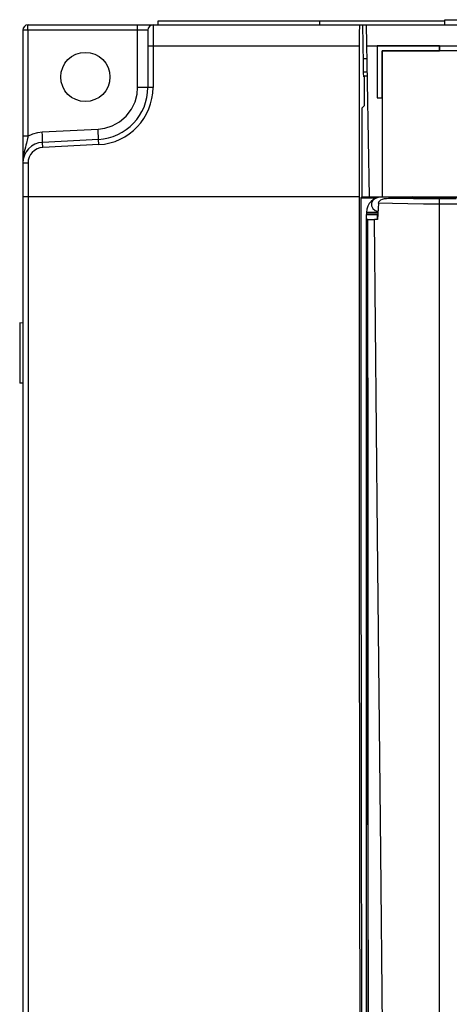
# Model space of a CAD drawing. Header units: millimetres. Extents: x 0 to 600, y 0 to 600.
# Tile 16 of 39: x 246 to 287, y 277 to 371. Entities that reach past the tile are written whole.
import ezdxf

# ---------------------------------------------------------------- set-up
doc = ezdxf.new("R2010")
doc.units = ezdxf.units.MM
doc.header["$LTSCALE"] = 39.111111
doc.layers.get('0').update_dxf_attribs({"linetype": 'CONTINUOUS'})

msp = doc.modelspace()

# ---------------------------------------------------------------- linework, layer by layer
at = {"color": 7, "linetype": 'CONTINUOUS'}
for p, q in [((246.717, 370.487), (246.72, 370.596)), ((246.72, 370.596), (246.723, 370.634)), ((246.723, 370.634), (350.724, 370.634)), ((257.242, 370.384), (257.245, 370.567)), ((257.245, 370.567), (257.25, 370.634)), ((258.723, 370.634), (258.723, 364.634)), ((259.223, 370.634), (259.223, 371.034)), ((259.223, 371.034), (286.732, 371.034)), ((274.723, 370.634), (274.723, 371.034)), ((278.538, 370.568), (278.53, 370.367)), ((278.547, 370.634), (278.538, 370.568)), ((278.842, 370.634), (278.888, 366.914)), ((279.512, 354.134), (279.223, 370.634)), ((286.724, 370.634), (286.732, 371.134)), ((286.732, 371.134), (330.715, 371.134)), ((246.223, 370.134), (246.223, 241.134)), ((258.223, 370.134), (246.223, 370.134)), ((246.715, 370.323), (246.717, 370.487)), ((246.715, 370.134), (246.715, 370.323)), ((246.715, 370.134), (246.715, 359.946)), ((257.241, 370.134), (257.242, 370.384)), ((257.241, 364.634), (257.241, 370.134)), ((258.223, 370.134), (258.223, 364.634)), ((278.517, 369.635), (278.513, 369.146)), ((278.523, 370.049), (278.517, 369.635)), ((278.53, 370.367), (278.523, 370.049)), ((278.513, 369.146), (278.512, 368.634)), ((258.223, 368.634), (278.512, 368.634)), ((278.512, 368.634), (278.512, 354.134)), ((279.258, 368.634), (347.689, 368.634)), ((280.223, 368.634), (280.223, 363.634)), ((280.223, 368.634), (280.232, 368.626)), ((280.232, 368.626), (280.232, 363.643)), ((286.215, 368.626), (280.232, 368.626)), ((280.715, 363.643), (280.715, 368.143)), ((280.723, 368.134), (280.715, 368.143)), ((280.715, 368.143), (286.215, 368.143)), ((280.723, 368.134), (280.723, 354.134)), ((332.724, 368.134), (280.723, 368.134)), ((286.224, 368.634), (286.215, 368.626)), ((286.215, 368.143), (286.215, 368.626)), ((286.224, 368.134), (286.215, 368.143)), ((286.224, 368.634), (286.224, 368.134)), ((278.882, 367.414), (279.28, 367.414)), ((278.888, 366.914), (278.896, 366.379)), ((278.896, 366.379), (278.906, 365.973)), ((278.902, 366.134), (279.302, 366.134)), ((278.906, 365.973), (278.918, 365.721)), ((278.917, 365.734), (279.309, 365.734)), ((278.918, 365.721), (278.931, 365.634)), ((278.952, 365.634), (278.957, 365.663)), ((278.957, 365.663), (278.961, 365.734)), ((278.994, 365.734), (278.994, 362.853)), ((256.998, 363.261), (257.187, 363.98)), ((257.187, 363.98), (257.241, 364.634)), ((258.723, 364.634), (257.241, 364.634)), ((256.649, 362.54), (256.998, 363.261)), ((280.223, 363.634), (280.232, 363.643)), ((280.223, 363.634), (280.723, 363.634)), ((280.232, 363.643), (280.715, 363.643)), ((280.723, 363.634), (280.715, 363.643)), ((256.144, 361.883), (256.649, 362.54)), ((278.776, 362.634), (278.994, 362.853)), ((278.776, 362.634), (278.776, 354.134)), ((254.812, 360.956), (255.514, 361.343)), ((255.514, 361.343), (256.144, 361.883)), ((246.715, 359.946), (247.191, 360.173)), ((247.191, 360.173), (247.66, 360.306)), ((247.66, 360.306), (248.084, 360.359)), ((248.084, 360.359), (253.45, 360.64)), ((248.103, 359.977), (248.084, 360.359)), ((253.45, 360.64), (254.102, 360.728)), ((253.469, 360.258), (253.45, 360.64)), ((253.482, 359.934), (253.469, 360.258)), ((254.102, 360.728), (254.812, 360.956)), ((246.715, 359.946), (246.223, 359.946)), ((246.563, 359.268), (246.518, 359.09)), ((246.603, 359.43), (246.563, 359.268)), ((246.637, 359.579), (246.603, 359.43)), ((246.667, 359.713), (246.637, 359.579)), ((246.693, 359.835), (246.667, 359.713)), ((246.715, 359.946), (246.693, 359.835)), ((248.116, 359.653), (248.103, 359.977)), ((248.121, 359.436), (248.116, 359.653)), ((253.485, 359.641), (248.119, 359.36)), ((248.119, 359.36), (248.121, 359.436)), ((248.145, 358.861), (248.119, 359.36)), ((253.488, 359.718), (253.482, 359.934)), ((253.485, 359.641), (253.488, 359.718)), ((253.511, 359.142), (253.485, 359.641)), ((246.359, 358.453), (246.305, 358.19)), ((246.415, 358.687), (246.359, 358.453)), ((246.468, 358.898), (246.415, 358.687)), ((246.518, 359.09), (246.468, 358.898)), ((253.511, 359.142), (248.145, 358.861)), ((246.231, 357.612), (246.223, 357.363)), ((246.723, 357.363), (246.223, 357.363)), ((246.259, 357.901), (246.231, 357.612)), ((246.305, 358.19), (246.259, 357.901)), ((246.723, 357.363), (246.723, 240.634)), ((278.512, 354.134), (246.223, 354.134)), ((278.512, 354.134), (278.522, 321.75)), ((278.776, 354.134), (278.671, 354.03)), ((278.671, 354.03), (278.677, 326.063)), ((278.671, 354.03), (280.198, 354.03)), ((278.776, 354.134), (349.201, 354.134)), ((279.811, 353.763), (279.686, 353.519)), ((280.049, 353.962), (279.811, 353.763)), ((280.364, 354.09), (280.049, 353.962)), ((280.361, 353.522), (280.395, 353.641)), ((280.723, 354.134), (280.364, 354.09)), ((280.395, 353.641), (280.479, 353.747)), ((280.479, 353.747), (280.602, 353.835)), ((280.602, 353.835), (280.754, 353.904)), ((280.754, 353.904), (280.929, 353.953)), ((280.929, 353.953), (281.124, 353.983)), ((281.124, 353.983), (281.339, 353.993)), ((281.339, 353.993), (283.316, 353.993)), ((282.496, 353.967), (281.339, 353.993)), ((281.724, 354.134), (281.724, 353.993)), ((283.709, 353.948), (282.496, 353.967)), ((283.316, 353.993), (283.787, 354.02)), ((283.408, 354.022), (283.387, 353.997)), ((283.532, 354.103), (283.408, 354.022)), ((283.663, 354.134), (283.532, 354.103)), ((284.957, 353.937), (283.709, 353.948)), ((283.787, 354.02), (284.128, 354.051)), ((284.128, 354.051), (284.32, 354.085)), ((284.183, 354.061), (284.183, 354.134)), ((284.32, 354.085), (285.924, 354.085)), ((286.224, 353.933), (284.957, 353.937)), ((285.924, 354.085), (287.096, 354.05)), ((286.024, 354.134), (286.024, 354.086)), ((286.224, 257.203), (286.224, 353.933)), ((287.823, 353.933), (286.224, 353.933)), ((287.096, 354.05), (288.394, 354.027)), ((279.223, 352.634), (279.223, 352.447)), ((280.312, 352.634), (279.223, 352.634)), ((279.686, 353.519), (279.692, 353.265)), ((279.692, 353.265), (279.816, 353.02)), ((279.816, 353.02), (280.049, 352.818)), ((280.049, 352.818), (280.316, 352.706)), ((280.333, 353.003), (280.304, 352.485)), ((280.361, 353.522), (280.333, 353.003)), ((281.722, 353.484), (280.361, 353.522)), ((283.172, 353.457), (281.722, 353.484)), ((284.683, 353.44), (283.172, 353.457)), ((286.224, 353.435), (284.683, 353.44)), ((287.958, 353.434), (286.224, 353.435)), ((279.273, 352.453), (279.223, 352.447)), ((279.223, 259.371), (279.223, 352.434)), ((279.223, 352.434), (280.273, 352.434)), ((279.425, 352.46), (279.273, 352.453)), ((279.278, 351.963), (279.281, 351.963)), ((279.279, 351.963), (279.342, 259.37)), ((279.326, 351.965), (279.281, 351.963)), ((279.281, 351.963), (279.344, 259.371)), ((279.326, 351.965), (279.383, 351.966)), ((279.356, 321.603), (279.326, 351.965)), ((279.383, 351.966), (279.522, 351.966)), ((279.663, 352.465), (279.425, 352.46)), ((279.522, 351.966), (279.73, 351.967)), ((279.974, 352.469), (279.663, 352.465)), ((279.73, 351.967), (279.992, 351.967)), ((280.303, 352.472), (279.974, 352.469)), ((280.276, 351.968), (279.992, 351.967)), ((280.278, 321.615), (279.992, 351.967)), ((280.304, 352.485), (280.276, 351.968)), ((280.302, 352.441), (280.279, 352.44)), ((280.279, 352.026), (280.279, 352.44)), ((279.28, 349.434), (279.223, 349.434)), ((245.923, 342.021), (245.923, 336.248)), ((246.223, 342.014), (245.923, 342.021)), ((246.223, 336.255), (245.923, 336.248)), ((278.677, 326.063), (278.696, 298.115)), ((278.522, 321.75), (278.551, 289.404)), ((279.383, 291.19), (279.356, 321.603)), ((280.582, 291.21), (280.278, 321.615)), ((278.696, 298.115), (278.727, 270.202)), ((279.409, 259.395), (279.383, 291.19)), ((280.888, 259.423), (280.582, 291.21)), ((278.551, 289.404), (278.6, 257.134))]:
    msp.add_line(p, q, dxfattribs=at)
msp.add_circle((252.226, 365.635), 2.36, dxfattribs=at)
for centre, radius, start, end in [((246.723, 370.134), 0.5, 90, 180), ((258.723, 370.134), 0.5, 90, 180), ((253.223, 364.634), 5, 273, 360), ((253.223, 364.634), 5.5, 273, 360), ((248.223, 357.363), 2, 93, 180), ((248.223, 357.363), 1.5, 93, 180), ((280.723, 352.634), 1.5, 90, 180)]:
    msp.add_arc(centre, radius, start, end, dxfattribs=at)

doc.saveas('drawing.dxf')
